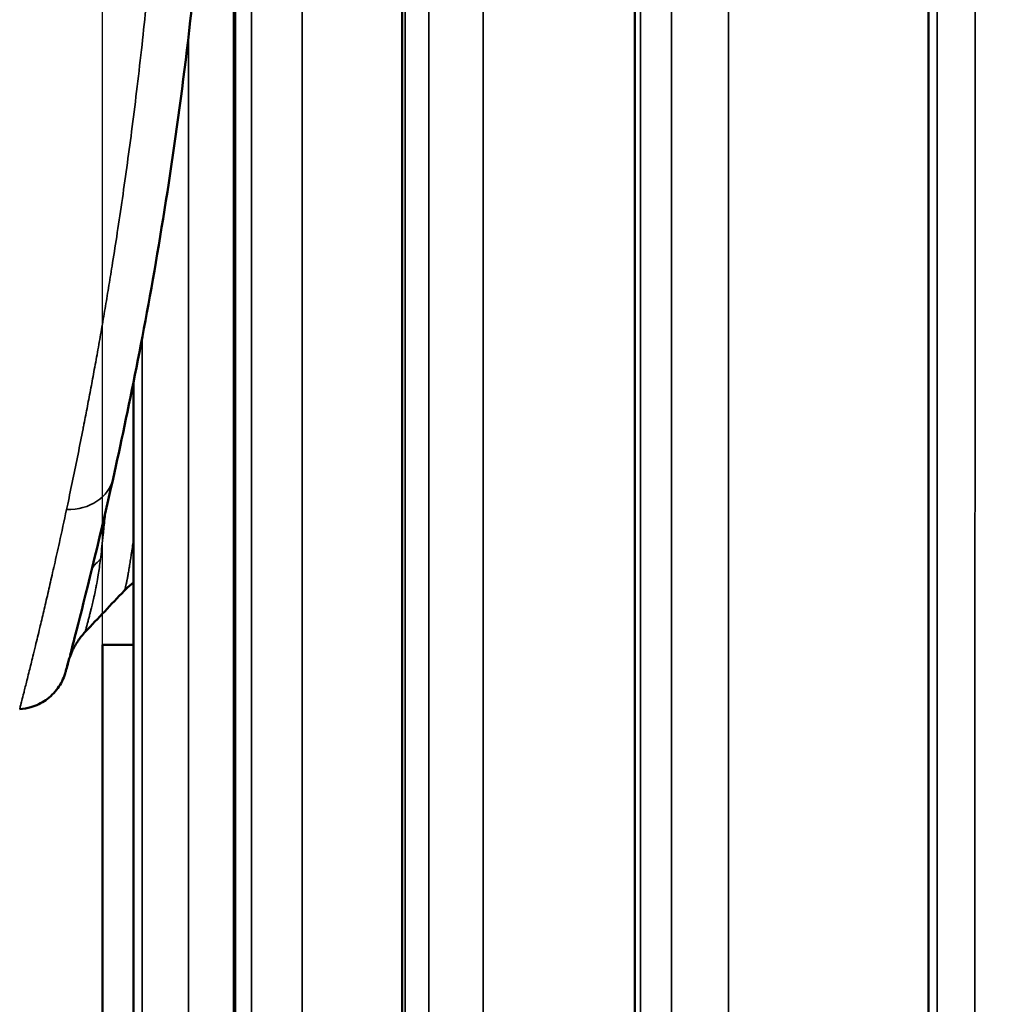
# Model space of a CAD drawing. Header units: millimetres. Extents: x 38 to 2514, y 38 to 1622.
# Tile 132 of 256: x 1016 to 1030, y 773 to 786. Entities that reach past the tile are written whole.
import ezdxf

# ---------------------------------------------------------------- set-up
doc = ezdxf.new("R2010")
doc.units = ezdxf.units.MM
doc.header["$LTSCALE"] = 7.692308
for name, color, linetype, lineweight in [('Dimension (ISO)', 7, 'Continuous', 25), ('Visible (ISO)', 7, 'Continuous', 50), ('Visible Narrow (ISO)', 7, 'Continuous', 35)]:
    doc.layers.add(name, color=color, linetype=linetype, lineweight=lineweight)
doc.styles.add('Note Text (ANSI)', font='tahoma.ttf')
doc.dimstyles.new('Default (ISO)', dxfattribs={"dimscale": 7.692308, "dimtxt": 1, "dimasz": 2.5, "dimexe": 3.175, "dimexo": 0, "dimgap": 0.762, "dimtad": 1, "dimrnd": 1e-08, "dimzin": 0, "dimdsep": 46, "dimtxsty": 'Note Text (ANSI)', "dimcen": 0.09, "dimdle": 10, "dimclrd": 1, "dimclre": 1, "dimclrt": 1, "dimazin": 0, "dimtfac": 3.5052, "dimtmove": 0, "dimatfit": 3, "dimfxl": 1, "dimtolj": 1, "dimtzin": 0, "dimlwd": -1, "dimlwe": -1, "dimarcsym": 0})

# ---------------------------------------------------------------- blocks, each defined once
blk = doc.blocks.new('*D3')
at = {"layer": 'Defpoints', "color": 0, "transparency": 16777216}
for p in [(1132.115, 1043.445), (1017.115, 757.043), (1132.115, 757.043)]:
    blk.add_point(p, dxfattribs=at)
at = {"layer": 'Dimension (ISO)', "color": 1, "transparency": 16777216}
for p, q in [((1017.115, 757.043), (1017.115, 1067.868)), ((1132.115, 757.043), (1132.115, 1067.868)), ((1036.346, 1043.445), (1112.885, 1043.445))]:
    blk.add_line(p, q, dxfattribs=at)
for points in [[(1036.346, 1046.65), (1036.346, 1040.24), (1017.115, 1043.445)], [(1112.885, 1046.65), (1112.885, 1040.24), (1132.115, 1043.445)]]:
    blk.add_solid(points, dxfattribs=at)
at = {"layer": 'Dimension (ISO)', "color": 1, "transparency": 16777216, "insert": (1024.38, 1059.37), "char_height": 7.69231, "attachment_point": 1, "style": 'Note Text (ANSI)'}
blk.add_mtext('\\A1;115.00 mm [4.528 in]', dxfattribs=at)

msp = doc.modelspace()

# ---------------------------------------------------------------- linework, layer by layer
at = {"layer": 'Visible (ISO)'}
for p, q in [((1028.6148, 912.3439), (1028.6148, 761.6927)), ((1024.5263, 912.1516), (1024.5263, 761.6927)), ((1021.2846, 911.9399), (1021.2846, 761.6927)), ((1018.9452, 911.6376), (1018.9452, 761.6927)), ((1017.548, 781.3591), (1017.548, 761.6927)), ((1017.1563, 779.5436), (1017.1563, 779.5436)), ((1017.4157, 778.445), (1017.4157, 778.445)), ((1016.8749, 777.8742), (1016.8749, 777.8742)), ((1017.117, 777.6927), (1017.1154, 777.6927)), ((1017.1154, 759.3427), (1017.1154, 777.6927)), ((1017.117, 777.6927), (1017.548, 777.6927)), ((1016.6626, 777.5484), (1016.6625, 777.548))]:
    msp.add_line(p, q, dxfattribs=at)
for points, knots in [([(1016.6626, 807.8369), (1016.7349, 807.5627), (1016.8726, 807.0379), (1017.2214, 805.5764), (1017.4355, 804.6242), (1017.8687, 802.3655), (1018.0919, 801.0176), (1018.4514, 798.0977), (1018.5896, 796.4847), (1018.7158, 793.2446), (1018.707, 791.5778), (1018.5516, 788.3998), (1018.4055, 786.8484), (1018.0362, 784.0038), (1017.8085, 782.679), (1017.4756, 780.9902), (1017.3648, 780.4696), (1017.2609, 780.0043)], [0, 0, 0, 0, 0.4682942, 0.4682942, 0.9355977, 0.9355977, 1.4223243, 1.4223243, 1.9170277, 1.9170277, 2.4044333, 2.4044333, 2.886118, 2.886118, 3.3744673, 3.3744673, 3.6204446, 3.6204446, 3.6204446, 3.6204446]), ([(1017.2609, 780.0043), (1017.0523, 779.0699), (1016.8691, 778.3444), (1016.7162, 777.7524), (1016.6861, 777.6375), (1016.6626, 777.5484)], [0, 0, 0, 0, 0.49402627, 0.49402627, 0.64641351, 0.64641351, 0.64641351, 0.64641351]), ([(1017.5481, 778.5616), (1017.5091, 778.533), (1017.4725, 778.5018), (1017.4311, 778.461), (1017.4233, 778.453), (1017.4157, 778.445)], [0.050128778, 0.050128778, 0.050128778, 0.050128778, 0.064902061, 0.064902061, 0.068404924, 0.068404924, 0.068404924, 0.068404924]), ([(1017.548, 778.5617), (1017.5085, 778.5327), (1017.4714, 778.5008), (1017.4302, 778.46), (1017.4231, 778.4527), (1017.4161, 778.4454)], [0.049891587, 0.049891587, 0.049891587, 0.049891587, 0.064892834, 0.064892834, 0.068108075, 0.068108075, 0.068108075, 0.068108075]), ([(1016.8749, 777.8742), (1016.8385, 777.8357), (1016.805, 777.7943), (1016.7462, 777.7082), (1016.7203, 777.6631), (1016.6907, 777.6011), (1016.6833, 777.5844), (1016.6697, 777.5516), (1016.6635, 777.5351), (1016.6559, 777.5135), (1016.6536, 777.5067), (1016.6487, 777.492), (1016.6465, 777.485), (1016.6431, 777.4738), (1016.642, 777.4698), (1016.6399, 777.4627), (1016.6394, 777.4607), (1016.6391, 777.4596)], [0, 0, 0, 0, 0.015898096, 0.015898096, 0.031384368, 0.031384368, 0.037016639, 0.037016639, 0.042807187, 0.042807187, 0.045779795, 0.045779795, 0.050156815, 0.050156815, 0.054948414, 0.054948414, 0.061738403, 0.061738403, 0.061738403, 0.061738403]), ([(1016.6388, 777.4585), (1016.6262, 777.4111), (1016.6167, 777.3755), (1016.6073, 777.3401), (1016.6049, 777.3312), (1016.6026, 777.3227), (1016.6021, 777.3207), (1016.6014, 777.3183), (1016.6014, 777.3181), (1016.6011, 777.317), (1016.6011, 777.3169), (1016.6009, 777.3164), (1016.6009, 777.3164), (1016.6005, 777.3147), (1016.6004, 777.3143), (1016.6001, 777.3132), (1016.6, 777.3128), (1016.5996, 777.3114), (1016.5993, 777.3103), (1016.5977, 777.3047), (1016.5963, 777.3), (1016.5725, 777.2214), (1016.5372, 777.1503), (1016.4465, 777.0252), (1016.39, 776.9695), (1016.2635, 776.8809), (1016.1919, 776.8467), (1016.0669, 776.811), (1016.0143, 776.8022), (1015.9617, 776.7994)], [0.00688462, 0.00688462, 0.00688462, 0.00688462, 0.11035468, 0.11035468, 0.16324994, 0.16324994, 0.18850689, 0.18850689, 0.2074491, 0.2074491, 0.209225, 0.209225, 0.21065627, 0.21065627, 0.21101749, 0.21101749, 0.21119752, 0.21119752, 0.21156251, 0.21156251, 0.21301364, 0.21301364, 0.23619622, 0.23619622, 0.25936113, 0.25936113, 0.28252604, 0.28252604, 0.29833675, 0.29833675, 0.29833675, 0.29833675]), ([(1016.6413, 777.4679), (1016.6275, 777.4158), (1016.6171, 777.3771), (1016.6073, 777.3401), (1016.6049, 777.3311), (1016.6026, 777.3226), (1016.6021, 777.3206), (1016.6015, 777.3185), (1016.6014, 777.318), (1016.6014, 777.318)], [0, 0, 0, 0, 0.11026741, 0.11026741, 0.1631214, 0.1631214, 0.18835716, 0.18835716, 0.20425387, 0.20425387, 0.20425387, 0.20425387])]:
    msp.add_open_spline(points, degree=3, knots=knots, dxfattribs=at)
msp.add_open_spline([(1017.4157, 778.445), (1017.2354, 778.2547), (1017.0552, 778.0644), (1016.8749, 777.8742)], degree=3, dxfattribs=at)
at = {"layer": 'Visible Narrow (ISO)'}
for p, q in [((1019.8942, 913.5969), (1019.8942, 761.6927)), ((1022.4149, 913.5969), (1022.4149, 761.6927)), ((1025.8288, 913.5969), (1025.8288, 761.6927)), ((1018.965, 911.2927), (1018.9645, 761.6927)), ((1019.1885, 911.2927), (1019.1879, 761.6927)), ((1021.3291, 911.2927), (1021.3286, 761.6927)), ((1021.6595, 911.2927), (1021.659, 761.6927)), ((1024.6049, 911.2927), (1024.6045, 761.6927)), ((1025.0366, 911.2927), (1025.0362, 761.6927)), ((1028.7365, 911.2927), (1028.736, 761.6927)), ((1029.2621, 911.2927), (1029.2617, 761.6927)), ((1018.3098, 786.1454), (1018.3098, 761.6927)), ((1017.6653, 786.0548), (1017.6653, 786.0548)), ((1017.6653, 781.9598), (1017.6653, 761.6927)), ((1017.5526, 781.3822), (1017.5526, 761.6927)), ((1017.117, 777.6927), (1017.117, 761.6927))]:
    msp.add_line(p, q, dxfattribs=at)
for centre, major_axis, ratio, start_param, end_param in [((1016.5778, 780.1569), (0.6832, -0.1525), 0.8166093, 4.9455269, 6.2831868), ((1017.8326, 778.3195), (0.9931, -0.1176), 0.8016758, 2.5119785, 2.7101543)]:
    msp.add_ellipse(centre, major_axis=major_axis, ratio=ratio, start_param=start_param, end_param=end_param, dxfattribs=at)
for points, knots in [([(1018.0319, 792.6927), (1018.0319, 792.4646), (1018.0306, 792.236), (1018.028, 792.0072), (1018.025, 791.7516), (1018.0205, 791.4956), (1018.0143, 791.2398), (1018.008, 790.9831), (1018.0002, 790.7266), (1017.9907, 790.4709), (1017.9836, 790.2791), (1017.9756, 790.0877), (1017.9667, 789.8969), (1017.9578, 789.706), (1017.948, 789.5157), (1017.9374, 789.3266), (1017.9267, 789.137), (1017.9153, 788.9485), (1017.903, 788.7616), (1017.8907, 788.5739), (1017.8777, 788.3878), (1017.8639, 788.2038), (1017.8551, 788.0854), (1017.846, 787.9678), (1017.8366, 787.8512), (1017.8185, 787.6257), (1017.7993, 787.4038), (1017.7794, 787.1858), (1017.7594, 786.9678), (1017.7386, 786.7537), (1017.7172, 786.5439), (1017.6976, 786.3516), (1017.6774, 786.163), (1017.6569, 785.9783), (1017.6348, 785.7801), (1017.6123, 785.5865), (1017.5895, 785.3976), (1017.5664, 785.2072), (1017.5431, 785.0216), (1017.5197, 784.8411), (1017.4975, 784.6698), (1017.4751, 784.5032), (1017.4528, 784.3413), (1017.4295, 784.1725), (1017.4062, 784.0088), (1017.383, 783.8501), (1017.3592, 783.6864), (1017.3354, 783.5279), (1017.3118, 783.3744), (1017.2903, 783.2346), (1017.269, 783.0988), (1017.2479, 782.967), (1017.2312, 782.8628), (1017.2147, 782.761), (1017.1982, 782.6612), (1017.1821, 782.5638), (1017.1661, 782.4682), (1017.1502, 782.3741), (1017.1336, 782.2764), (1017.1171, 782.1802), (1017.1005, 782.085), (1017.0839, 781.9899), (1017.0673, 781.8958), (1017.0506, 781.8023), (1017.0341, 781.71), (1017.0175, 781.6183), (1017.0008, 781.5269), (1016.985, 781.4411), (1016.9692, 781.3555), (1016.9532, 781.2698), (1016.9374, 781.1853), (1016.9213, 781.1007), (1016.9051, 781.0157), (1016.8893, 780.9327), (1016.8732, 780.8494), (1016.8568, 780.7655), (1016.8527, 780.7442), (1016.8485, 780.7228), (1016.8443, 780.7014), (1016.8214, 780.5845), (1016.798, 780.4667), (1016.7742, 780.3485), (1016.7506, 780.2316), (1016.7266, 780.1144), (1016.7025, 779.9976), (1016.6785, 779.882), (1016.6544, 779.7669), (1016.6301, 779.6527), (1016.6249, 779.628), (1016.6196, 779.6034), (1016.6144, 779.5788)], [0.73984793, 0.73984793, 0.73984793, 0.73984793, 0.75, 0.75, 0.75, 0.76133821, 0.76133821, 0.76133821, 0.77271426, 0.77271426, 0.77271426, 0.78125, 0.78125, 0.78125, 0.78979333, 0.78979333, 0.78979333, 0.79835981, 0.79835981, 0.79835981, 0.80696465, 0.80696465, 0.80696465, 0.8125, 0.8125, 0.8125, 0.82320856, 0.82320856, 0.82320856, 0.83392508, 0.83392508, 0.83392508, 0.84375, 0.84375, 0.84375, 0.85428842, 0.85428842, 0.85428842, 0.86491486, 0.86491486, 0.86491486, 0.875, 0.875, 0.875, 0.88551666, 0.88551666, 0.88551666, 0.89636593, 0.89636593, 0.89636593, 0.90625, 0.90625, 0.90625, 0.9140625, 0.9140625, 0.9140625, 0.92168211, 0.92168211, 0.92168211, 0.92959106, 0.92959106, 0.92959106, 0.9375, 0.9375, 0.9375, 0.9453125, 0.9453125, 0.9453125, 0.95264431, 0.95264431, 0.95264431, 0.95987912, 0.95987912, 0.95987912, 0.96695025, 0.96695025, 0.96695025, 0.96875, 0.96875, 0.96875, 0.97857959, 0.97857959, 0.97857959, 0.9883026, 0.9883026, 0.9883026, 0.99792031, 0.99792031, 0.99792031, 1, 1, 1, 1]), ([(1016.6144, 779.5788), (1016.5804, 779.4196), (1016.547, 779.2661), (1016.5145, 779.1188), (1016.5026, 779.0648), (1016.4908, 779.0117), (1016.4792, 778.9594), (1016.4564, 778.8573), (1016.4341, 778.7585), (1016.4123, 778.6629), (1016.3925, 778.5759), (1016.3731, 778.4916), (1016.3542, 778.4098), (1016.3342, 778.3235), (1016.3148, 778.2401), (1016.2959, 778.1599), (1016.2773, 778.0808), (1016.2593, 778.0049), (1016.2419, 777.9323), (1016.2206, 777.843), (1016.2003, 777.7588), (1016.1811, 777.6798), (1016.1689, 777.6294), (1016.1571, 777.5811), (1016.1458, 777.5349), (1016.1277, 777.4609), (1016.1108, 777.3924), (1016.0952, 777.3296), (1016.0859, 777.292), (1016.077, 777.2563), (1016.0687, 777.2227), (1016.0523, 777.1572), (1016.0378, 777.0994), (1016.0251, 777.0493), (1016.0205, 777.0309), (1016.0161, 777.0135), (1016.012, 776.9972), (1016.0022, 776.9585), (1015.9938, 776.9255), (1015.9869, 776.8982), (1015.9829, 776.8826), (1015.9794, 776.8688), (1015.9764, 776.8569), (1015.9719, 776.8396), (1015.9685, 776.8261), (1015.9661, 776.8166), (1015.9639, 776.8083), (1015.9626, 776.8029), (1015.962, 776.8007), (1015.9618, 776.7999), (1015.9617, 776.7994), (1015.9617, 776.7994)], [0, 0, 0, 0, 0.02286943, 0.02286943, 0.02286943, 0.03125, 0.03125, 0.03125, 0.0476125, 0.0476125, 0.0476125, 0.0625, 0.0625, 0.0625, 0.078232, 0.078232, 0.078232, 0.09375, 0.09375, 0.09375, 0.1128201, 0.1128201, 0.1128201, 0.125, 0.125, 0.125, 0.14453335, 0.14453335, 0.14453335, 0.15625, 0.15625, 0.15625, 0.17910778, 0.17910778, 0.17910778, 0.1875, 0.1875, 0.1875, 0.20736853, 0.20736853, 0.20736853, 0.21875, 0.21875, 0.21875, 0.23534278, 0.23534278, 0.23534278, 0.25, 0.25, 0.25, 0.25533137, 0.25533137, 0.25533137, 0.25533137]), ([(1017.1561, 779.5429), (1017.1551, 779.5322), (1017.1541, 779.5215), (1017.1531, 779.5108), (1017.1519, 779.4989), (1017.1508, 779.4871), (1017.1496, 779.4752), (1017.1422, 779.399), (1017.1345, 779.3234), (1017.1265, 779.2472), (1017.1242, 779.2251), (1017.1218, 779.203), (1017.1194, 779.1808), (1017.1088, 779.0819), (1017.0973, 778.9815), (1017.0855, 778.8833)], [0.79734312, 0.79734312, 0.79734312, 0.79734312, 0.80720659, 0.80720659, 0.80720659, 0.81818182, 0.81818182, 0.81818182, 0.88869478, 0.88869478, 0.88869478, 0.90909091, 0.90909091, 0.90909091, 0.99999998, 0.99999998, 0.99999998, 0.99999998]), ([(1017.4157, 778.445), (1017.416, 778.4453), (1017.4162, 778.4456), (1017.4176, 778.4473), (1017.4186, 778.4491), (1017.4199, 778.4518), (1017.4201, 778.4521), (1017.4214, 778.455), (1017.4227, 778.4581), (1017.4253, 778.4654), (1017.4266, 778.4696), (1017.4284, 778.4755), (1017.4287, 778.4765), (1017.4294, 778.4789), (1017.4298, 778.4804), (1017.4322, 778.4888), (1017.4342, 778.4967), (1017.4381, 778.5124), (1017.4398, 778.5197), (1017.4424, 778.5314), (1017.4433, 778.5353), (1017.4474, 778.5538), (1017.4508, 778.5703), (1017.4557, 778.5947), (1017.4569, 778.6008), (1017.4596, 778.6146), (1017.4611, 778.6225), (1017.466, 778.6487), (1017.4696, 778.6682), (1017.4752, 778.7), (1017.4771, 778.7107), (1017.4813, 778.7352), (1017.4836, 778.7491), (1017.4899, 778.787), (1017.494, 778.8121), (1017.5004, 778.8529), (1017.5026, 778.8672), (1017.5082, 778.9039), (1017.5117, 778.927), (1017.5201, 778.9836), (1017.525, 779.018), (1017.5322, 779.0691), (1017.5343, 779.084), (1017.5402, 779.1268), (1017.544, 779.1554), (1017.548, 779.1852)], [0.02509666, 0.02509666, 0.02509666, 0.02509666, 0.03151378, 0.03151378, 0.05555556, 0.05555556, 0.05885134, 0.05885134, 0.08309162, 0.08309162, 0.1066019, 0.1066019, 0.11111111, 0.11111111, 0.11763612, 0.11763612, 0.14595158, 0.14595158, 0.16666667, 0.16666667, 0.17646939, 0.17646939, 0.21126678, 0.21126678, 0.22222222, 0.22222222, 0.23534128, 0.23534128, 0.26399376, 0.26399376, 0.27777778, 0.27777778, 0.29413159, 0.29413159, 0.3201475, 0.3201475, 0.33333333, 0.33333333, 0.35283667, 0.35283667, 0.37862867, 0.37862867, 0.38888889, 0.38888889, 0.40744216, 0.40744216, 0.40744216, 0.40744216]), ([(1017.0855, 778.8833), (1017.0761, 778.8052), (1017.0656, 778.7331), (1017.0549, 778.6669), (1017.0479, 778.6242), (1017.0408, 778.584), (1017.0338, 778.5459), (1017.0299, 778.5248), (1017.0259, 778.5044), (1017.0221, 778.4847), (1017.0149, 778.4486), (1017.0079, 778.4146), (1017.001, 778.3827), (1016.9973, 778.3655), (1016.9936, 778.3489), (1016.99, 778.333), (1016.9831, 778.3023), (1016.9765, 778.2738), (1016.9702, 778.2473), (1016.9671, 778.2342), (1016.964, 778.2217), (1016.961, 778.2095), (1016.9565, 778.1911), (1016.9522, 778.1736), (1016.948, 778.1569), (1016.9438, 778.1403), (1016.9397, 778.1244), (1016.9358, 778.1091), (1016.9303, 778.0878), (1016.925, 778.0677), (1016.9201, 778.0488), (1016.9179, 778.0406), (1016.9158, 778.0326), (1016.9137, 778.0249), (1016.9086, 778.0056), (1016.9039, 777.9879), (1016.8996, 777.9719), (1016.8983, 777.9668), (1016.897, 777.9618), (1016.8957, 777.957), (1016.8929, 777.9465), (1016.8904, 777.9369), (1016.8881, 777.9281), (1016.8861, 777.9206), (1016.8843, 777.9137), (1016.8828, 777.9076), (1016.8797, 777.8957), (1016.8775, 777.8866), (1016.8762, 777.8809), (1016.8761, 777.8802), (1016.8759, 777.8796), (1016.8758, 777.879), (1016.8752, 777.8762), (1016.8749, 777.8745), (1016.8749, 777.8742), (1016.8749, 777.8742), (1016.8749, 777.8742), (1016.8749, 777.8742)], [0, 0, 0, 0, 0.1, 0.1, 0.1, 0.16439239, 0.16439239, 0.16439239, 0.2, 0.2, 0.2, 0.2650166, 0.2650166, 0.2650166, 0.3, 0.3, 0.3, 0.3670874, 0.3670874, 0.3670874, 0.4, 0.4, 0.4, 0.45, 0.45, 0.45, 0.5, 0.5, 0.5, 0.56966435, 0.56966435, 0.56966435, 0.6, 0.6, 0.6, 0.67579331, 0.67579331, 0.67579331, 0.7, 0.7, 0.7, 0.75358409, 0.75358409, 0.75358409, 0.8, 0.8, 0.8, 0.88952406, 0.88952406, 0.88952406, 0.9, 0.9, 0.9, 0.95156102, 0.95156102, 0.95156102, 0.95920563, 0.95920563, 0.95920563, 0.95920563]), ([(1016.6625, 777.548), (1016.6616, 777.5447), (1016.6607, 777.5414), (1016.6572, 777.5281), (1016.6547, 777.5185), (1016.6499, 777.5005), (1016.6477, 777.4921), (1016.6441, 777.4785), (1016.6427, 777.4731), (1016.6413, 777.4679)], [0.68376121, 0.68376121, 0.68376121, 0.68376121, 0.7, 0.7, 0.75070612, 0.75070612, 0.8, 0.8, 0.83503899, 0.83503899, 0.83503899, 0.83503899])]:
    msp.add_open_spline(points, degree=3, knots=knots, dxfattribs=at)

# ---------------------------------------------------------------- dimensions: what is measured, and where the dimension line sits
at = {"layer": 'Dimension (ISO)', "color": 1, "true_color": 0xff0000}
dim = msp.add_linear_dim(base=(1132.1154, 1043.4453), p1=(1017.1154, 757.0427), p2=(1132.1154, 757.0427), text='<> mm [4.528 in]', dimstyle='Default (ISO)', override={"dimgap": 0.762, "dimdec": 2, "dimpost": '', "dimtol": 0, "dimlim": 0, "dimtp": 0, "dimtm": 0, "dimtdec": 2, "dimtofl": 0, "dimatfit": 1}, dxfattribs=at)
dim.commit()
dim.dimension.update_dxf_attribs({"geometry": '*D3', "text_midpoint": (1074.6154, 1043.4453), "dimtype": 160})

doc.saveas('drawing.dxf')
